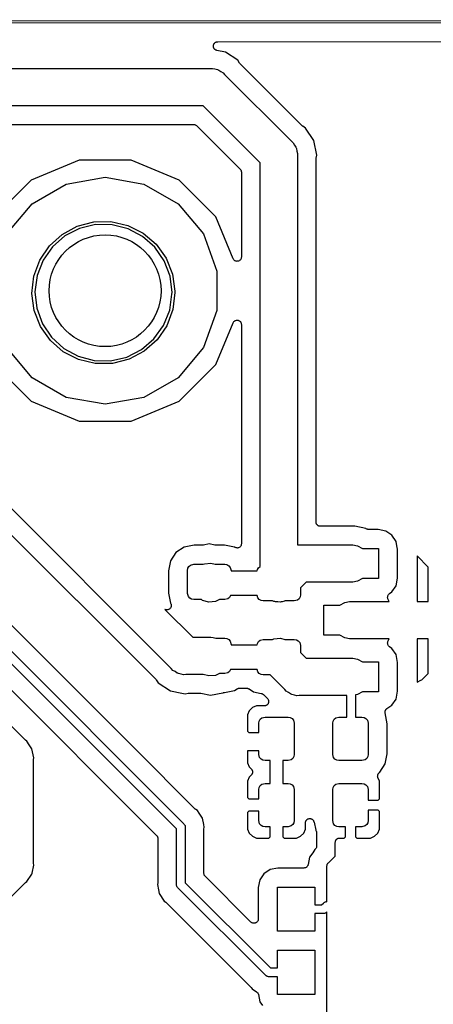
# Model space of a CAD drawing. Extents: x 81 to 161, y -172 to -32.
# Tile 14 of 20: x 105 to 121, y -72 to -32. Entities that reach past the tile are written whole.
import ezdxf

# ---------------------------------------------------------------- set-up
doc = ezdxf.new("R2010")
doc.units = 0
doc.header["$MEASUREMENT"] = 0
doc.layers.add('BLACK', color=7, linetype='CONTINUOUS')

msp = doc.modelspace()

# ---------------------------------------------------------------- linework, layer by layer
at = {"layer": 'BLACK', "linetype": 'CONTINUOUS'}
for p, q in [((82.8062, -31.954), (160.081, -31.8905)), ((160.063, -31.9905), (82.8247, -32.054)), ((112.318, -32.8912), (112.324, -32.8798)), ((112.324, -32.8798), (112.329, -32.8672)), ((112.329, -32.8672), (112.34, -32.854)), ((112.34, -32.854), (112.349, -32.8392)), ((112.349, -32.8392), (112.359, -32.8309)), ((112.359, -32.8309), (112.368, -32.8206)), ((112.368, -32.8206), (112.383, -32.812)), ((112.383, -32.812), (112.396, -32.8012)), ((112.396, -32.8012), (112.409, -32.7969)), ((112.409, -32.7969), (112.421, -32.7902)), ((112.421, -32.7902), (112.438, -32.7872)), ((112.438, -32.7872), (112.454, -32.7817)), ((112.454, -32.7817), (112.467, -32.7819)), ((112.467, -32.7819), (112.481, -32.7796)), ((112.481, -32.7796), (159.68, -32.7408)), ((112.306, -32.9508), (112.308, -32.9377)), ((112.308, -32.9679), (112.306, -32.9508)), ((112.308, -32.9244), (112.314, -32.9081)), ((112.308, -32.9377), (112.308, -32.9244)), ((112.308, -32.9851), (112.308, -32.9679)), ((112.313, -32.9977), (112.308, -32.9851)), ((112.315, -33.0109), (112.313, -32.9977)), ((112.314, -32.9081), (112.318, -32.8912)), ((112.323, -33.026), (112.315, -33.0109)), ((112.329, -33.0422), (112.323, -33.026)), ((112.338, -33.0525), (112.329, -33.0422)), ((112.344, -33.0642), (112.338, -33.0525)), ((112.357, -33.0755), (112.344, -33.0642)), ((112.368, -33.0888), (112.357, -33.0755)), ((112.38, -33.0954), (112.368, -33.0888)), ((112.39, -33.1042), (112.38, -33.0954)), ((112.406, -33.1105), (112.39, -33.1042)), ((112.421, -33.1191), (112.406, -33.1105)), ((112.434, -33.1214), (112.421, -33.1191)), ((112.447, -33.1263), (112.434, -33.1214)), ((112.79, -33.1945), (112.447, -33.1263)), ((113.286, -33.5261), (112.79, -33.1945)), ((113.36, -33.637), (113.286, -33.5261)), ((113.372, -33.6494), (113.36, -33.637)), ((113.382, -33.6635), (113.372, -33.6494)), ((115.879, -36.1607), (113.382, -33.6635)), ((101.551, -33.8575), (112.172, -33.8575)), ((112.172, -33.8575), (112.271, -33.8488)), ((112.271, -33.8488), (112.367, -33.8746)), ((112.367, -33.8746), (112.465, -33.8919)), ((112.465, -33.8919), (112.494, -33.9086)), ((112.494, -33.9086), (112.526, -33.9173)), ((112.526, -33.9173), (112.608, -33.9744)), ((112.608, -33.9744), (112.694, -34.0241)), ((112.694, -34.0241), (112.758, -34.1003)), ((112.758, -34.1003), (115.442, -36.7845)), ((111.894, -35.3575), (101.498, -35.3575)), ((114.185, -37.6487), (111.894, -35.3575)), ((102.225, -36.1075), (111.511, -36.1075)), ((111.511, -36.1075), (111.518, -36.1088)), ((111.518, -36.1088), (111.526, -36.1082)), ((111.526, -36.1082), (111.548, -36.1141)), ((111.548, -36.1141), (111.571, -36.1181)), ((111.571, -36.1181), (111.577, -36.1219)), ((111.577, -36.1219), (111.585, -36.1239)), ((111.585, -36.1239), (111.603, -36.137)), ((111.603, -36.137), (111.623, -36.1484)), ((111.623, -36.1484), (111.628, -36.1543)), ((111.628, -36.1543), (111.634, -36.1588)), ((111.634, -36.1588), (113.384, -37.9081)), ((115.893, -36.1706), (115.879, -36.1607)), ((115.906, -36.1824), (115.893, -36.1706)), ((116.016, -36.2566), (115.906, -36.1824)), ((116.348, -36.7527), (116.016, -36.2566)), ((115.442, -36.7845), (115.518, -36.8485)), ((115.518, -36.8485), (115.568, -36.9346)), ((116.464, -37.338), (116.348, -36.7527)), ((115.568, -36.9346), (115.625, -37.0161)), ((115.625, -37.0161), (115.634, -37.0485)), ((115.634, -37.0485), (115.651, -37.0775)), ((115.651, -37.0775), (115.668, -37.1755)), ((115.668, -37.1755), (115.694, -37.2716)), ((106.906, -37.549), (104.976, -38.3483)), ((108.994, -37.549), (106.906, -37.549)), ((110.924, -38.3483), (108.994, -37.549)), ((115.694, -37.2716), (115.685, -37.3707)), ((115.685, -37.3707), (115.685, -53.022)), ((116.435, -37.503), (116.438, -37.486)), ((116.435, -52.1035), (116.435, -37.503)), ((116.438, -37.4688), (116.464, -37.338)), ((116.438, -37.486), (116.438, -37.4688)), ((113.384, -37.9081), (113.388, -37.9144)), ((113.388, -37.9144), (113.394, -37.9193)), ((113.394, -37.9193), (113.405, -37.9391)), ((113.405, -37.9391), (113.419, -37.9579)), ((113.419, -37.9579), (113.421, -37.9653)), ((113.421, -37.9653), (113.424, -37.972)), ((113.424, -37.972), (113.428, -37.9945)), ((113.428, -37.9945), (113.434, -38.0166)), ((113.434, -38.0166), (113.434, -38.0242)), ((113.434, -38.0242), (113.435, -38.0318)), ((113.435, -38.0318), (113.435, -41.4423)), ((114.185, -53.892), (114.185, -37.6487)), ((104.976, -38.3483), (103.499, -39.8251)), ((106.387, -38.5052), (107.95, -38.2296)), ((107.95, -38.2296), (109.513, -38.5052)), ((112.401, -39.8251), (110.924, -38.3483)), ((105.013, -39.2986), (106.387, -38.5052)), ((109.513, -38.5052), (110.887, -39.2986)), ((103.993, -40.5143), (105.013, -39.2986)), ((110.887, -39.2986), (111.907, -40.5143)), ((107.496, -40.0251), (108.187, -40.0143)), ((108.187, -40.0143), (108.861, -40.1685)), ((113.098, -41.5092), (112.401, -39.8251)), ((106.221, -40.5301), (106.828, -40.2004)), ((106.926, -40.2913), (106.338, -40.595)), ((106.828, -40.2004), (107.496, -40.0251)), ((107.57, -40.1368), (106.926, -40.2913)), ((108.232, -40.1402), (107.57, -40.1368)), ((108.874, -40.3015), (108.232, -40.1402)), ((108.861, -40.1685), (109.478, -40.4789)), ((109.459, -40.6113), (108.874, -40.3015)), ((105.71, -40.9951), (106.221, -40.5301)), ((106.338, -40.595), (105.839, -41.0302)), ((109.953, -41.0518), (109.459, -40.6113)), ((109.478, -40.4789), (110.003, -40.9276)), ((111.907, -40.5143), (112.45, -42.0055)), ((105.324, -41.5686), (105.71, -40.9951)), ((105.839, -41.0302), (105.458, -41.5719)), ((110.328, -41.5974), (109.953, -41.0518)), ((110.003, -40.9276), (110.406, -41.4887)), ((105.087, -42.2174), (105.324, -41.5686)), ((105.458, -41.5719), (105.218, -42.1888)), ((110.562, -42.2167), (110.328, -41.5974)), ((110.406, -41.4887), (110.664, -42.1298)), ((113.113, -41.5317), (113.098, -41.5092)), ((113.126, -41.5548), (113.113, -41.5317)), ((113.129, -41.5572), (113.126, -41.5548)), ((113.131, -41.5605), (113.129, -41.5572)), ((113.152, -41.5767), (113.131, -41.5605)), ((113.173, -41.5938), (113.152, -41.5767)), ((113.176, -41.5951), (113.173, -41.5938)), ((113.179, -41.5975), (113.176, -41.5951)), ((113.205, -41.6055), (113.179, -41.5975)), ((113.23, -41.6146), (113.205, -41.6055)), ((113.322, -41.6029), (113.298, -41.6131)), ((113.348, -41.5938), (113.322, -41.6029)), ((113.35, -41.5913), (113.348, -41.5938)), ((113.354, -41.5899), (113.35, -41.5913)), ((113.374, -41.5719), (113.354, -41.5899)), ((113.394, -41.5548), (113.374, -41.5719)), ((113.396, -41.5514), (113.394, -41.5548)), ((113.399, -41.5488), (113.396, -41.5514)), ((113.411, -41.5252), (113.399, -41.5488)), ((113.424, -41.5021), (113.411, -41.5252)), ((113.425, -41.4983), (113.424, -41.5021)), ((113.427, -41.4949), (113.425, -41.4983)), ((113.43, -41.4685), (113.427, -41.4949)), ((113.435, -41.4423), (113.43, -41.4685)), ((113.233, -41.6146), (113.23, -41.6146)), ((113.237, -41.6158), (113.233, -41.6146)), ((113.264, -41.6146), (113.237, -41.6158)), ((113.29, -41.6146), (113.264, -41.6146)), ((113.294, -41.6133), (113.29, -41.6146)), ((113.298, -41.6131), (113.294, -41.6133)), ((105.011, -42.9041), (105.087, -42.2174)), ((105.218, -42.1888), (105.131, -42.8452)), ((110.642, -42.874), (110.562, -42.2167)), ((110.664, -42.1298), (110.761, -42.8138)), ((112.45, -42.0055), (112.45, -43.5925)), ((105.101, -43.5891), (105.011, -42.9041)), ((105.131, -42.8452), (105.204, -43.5032)), ((110.548, -43.5872), (110.641, -42.9317)), ((110.641, -42.9317), (110.642, -42.874)), ((110.762, -42.874), (110.679, -43.5599)), ((110.761, -42.8138), (110.762, -42.874)), ((105.352, -44.2329), (105.101, -43.5891)), ((105.204, -43.5032), (105.431, -44.125)), ((110.301, -44.2015), (110.548, -43.5872)), ((110.679, -43.5599), (110.435, -44.2062)), ((112.45, -43.5925), (111.907, -45.0837)), ((113.205, -43.9925), (113.23, -43.9834)), ((113.23, -43.9834), (113.233, -43.9834)), ((113.233, -43.9834), (113.237, -43.9822)), ((113.237, -43.9822), (113.264, -43.9834)), ((113.264, -43.9834), (113.29, -43.9834)), ((113.29, -43.9834), (113.294, -43.9847)), ((113.294, -43.9847), (113.298, -43.9849)), ((113.298, -43.9849), (113.322, -43.9951)), ((105.75, -44.7981), (105.352, -44.2329)), ((105.431, -44.125), (105.801, -44.6745)), ((109.915, -44.7392), (110.301, -44.2015)), ((110.435, -44.2062), (110.043, -44.7756)), ((112.401, -45.7729), (113.098, -44.0888)), ((113.098, -44.0888), (113.113, -44.0663)), ((113.113, -44.0663), (113.126, -44.0432)), ((113.126, -44.0432), (113.129, -44.0408)), ((113.129, -44.0408), (113.131, -44.0375)), ((113.131, -44.0375), (113.152, -44.0213)), ((113.152, -44.0213), (113.173, -44.0042)), ((113.173, -44.0042), (113.176, -44.0029)), ((113.176, -44.0029), (113.179, -44.0005)), ((113.179, -44.0005), (113.205, -43.9925)), ((113.322, -43.9951), (113.348, -44.0042)), ((113.348, -44.0042), (113.35, -44.0067)), ((113.35, -44.0067), (113.354, -44.0081)), ((113.354, -44.0081), (113.374, -44.0261)), ((113.374, -44.0261), (113.394, -44.0432)), ((113.394, -44.0432), (113.396, -44.0466)), ((113.396, -44.0466), (113.399, -44.0492)), ((113.399, -44.0492), (113.411, -44.0728)), ((113.411, -44.0728), (113.424, -44.0959)), ((113.424, -44.0959), (113.425, -44.0997)), ((113.425, -44.0997), (113.427, -44.1031)), ((113.427, -44.1031), (113.43, -44.1295)), ((113.43, -44.1295), (113.435, -44.1557)), ((113.435, -44.1557), (113.435, -52.9797)), ((105.801, -44.6745), (106.29, -45.1201)), ((109.411, -45.1692), (109.915, -44.7392)), ((110.043, -44.7756), (109.528, -45.2353)), ((105.013, -46.2994), (103.993, -45.0837)), ((106.27, -45.2523), (105.75, -44.7981)), ((106.29, -45.1201), (106.872, -45.436)), ((108.82, -45.4666), (109.411, -45.1692)), ((111.907, -45.0837), (110.887, -46.2994)), ((110.613, -58.0017), (98.1718, -45.561)), ((106.884, -45.5692), (106.27, -45.2523)), ((106.872, -45.436), (107.513, -45.604)), ((107.556, -45.7305), (106.884, -45.5692)), ((108.175, -45.6144), (108.82, -45.4666)), ((108.917, -45.5586), (108.247, -45.7269)), ((109.528, -45.2353), (108.917, -45.5586)), ((103.499, -45.7729), (104.976, -47.2497)), ((107.513, -45.604), (108.175, -45.6144)), ((108.247, -45.7269), (107.556, -45.7305)), ((110.924, -47.2497), (112.401, -45.7729)), ((110.823, -64.4615), (92.4735, -46.112)), ((92.9685, -46.112), (111.116, -64.2599)), ((109.105, -61.188), (94.1393, -46.2222)), ((97.735, -46.1848), (109.989, -58.4385)), ((106.387, -47.0928), (105.013, -46.2994)), ((110.887, -46.2994), (109.513, -47.0928)), ((107.95, -47.3684), (106.387, -47.0928)), ((109.513, -47.0928), (107.95, -47.3684)), ((104.976, -47.2497), (106.906, -48.049)), ((108.994, -48.049), (110.924, -47.2497)), ((106.906, -48.049), (108.994, -48.049)), ((93.9641, -48.6633), (110.022, -64.7209)), ((104.717, -60.8643), (95.4727, -51.6195)), ((116.438, -52.1186), (116.435, -52.1035)), ((116.438, -52.1339), (116.438, -52.1186)), ((116.443, -52.1483), (116.438, -52.1339)), ((116.446, -52.1634), (116.443, -52.1483)), ((116.453, -52.1767), (116.446, -52.1634)), ((116.458, -52.191), (116.453, -52.1767)), ((116.468, -52.2028), (116.458, -52.191)), ((116.476, -52.216), (116.468, -52.2028)), ((116.488, -52.2259), (116.476, -52.216)), ((116.498, -52.2376), (116.488, -52.2259)), ((116.511, -52.2453), (116.498, -52.2376)), ((116.522, -52.2551), (116.511, -52.2453)), ((116.537, -52.2603), (116.522, -52.2551)), ((116.55, -52.268), (116.537, -52.2603)), ((116.565, -52.2707), (116.55, -52.268)), ((116.58, -52.2759), (116.565, -52.2707)), ((116.595, -52.2759), (116.58, -52.2759)), ((116.61, -52.2785), (116.595, -52.2759)), ((117.995, -52.2785), (116.61, -52.2785)), ((118.432, -52.3656), (117.995, -52.2785)), ((118.455, -52.3809), (118.432, -52.3656)), ((118.474, -52.3894), (118.455, -52.3809)), ((118.493, -52.3999), (118.474, -52.3894)), ((118.502, -52.4015), (118.493, -52.3999)), ((118.511, -52.4054), (118.502, -52.4015)), ((118.532, -52.4068), (118.511, -52.4054)), ((118.552, -52.4104), (118.532, -52.4068)), ((118.93, -52.4104), (118.552, -52.4104)), ((119.24, -52.4721), (118.93, -52.4104)), ((119.488, -52.6378), (119.24, -52.4721)), ((119.653, -52.8859), (119.488, -52.6378)), ((111.533, -53.0389), (111.128, -53.1195)), ((111.879, -53.0389), (111.533, -53.0389)), ((111.896, -53.0359), (111.879, -53.0389)), ((111.913, -53.0355), (111.896, -53.0359)), ((112.141, -52.9901), (111.913, -53.0355)), ((112.369, -53.0355), (112.141, -52.9901)), ((112.386, -53.0359), (112.369, -53.0355)), ((112.403, -53.0389), (112.386, -53.0359)), ((112.749, -53.0389), (112.403, -53.0389)), ((113.154, -53.1195), (112.749, -53.0389)), ((113.386, -53.1007), (113.366, -53.1153)), ((113.39, -53.0959), (113.386, -53.1007)), ((113.394, -53.0922), (113.39, -53.0959)), ((113.406, -53.0707), (113.394, -53.0922)), ((113.42, -53.0502), (113.406, -53.0707)), ((113.422, -53.0446), (113.42, -53.0502)), ((113.424, -53.0396), (113.422, -53.0446)), ((113.429, -53.0152), (113.424, -53.0396)), ((113.435, -52.9911), (113.429, -53.0152)), ((113.435, -52.9797), (113.434, -52.9854)), ((113.434, -52.9854), (113.435, -52.9911)), ((115.685, -53.022), (115.76, -53.0285)), ((115.76, -53.0285), (117.913, -53.0285)), ((117.913, -53.0285), (118.107, -53.0629)), ((118.107, -53.0629), (118.308, -53.1785)), ((119.69, -53.0684), (119.653, -52.8859)), ((119.715, -53.1958), (119.69, -53.0684)), ((110.799, -53.3395), (110.579, -53.6687)), ((111.128, -53.1195), (110.799, -53.3395)), ((113.163, -53.1252), (113.154, -53.1195)), ((113.168, -53.1275), (113.163, -53.1252)), ((113.172, -53.1313), (113.168, -53.1275)), ((113.196, -53.1397), (113.172, -53.1313)), ((113.218, -53.1497), (113.196, -53.1397)), ((113.224, -53.1501), (113.218, -53.1497)), ((113.23, -53.152), (113.224, -53.1501)), ((113.254, -53.152), (113.23, -53.152)), ((113.279, -53.1537), (113.254, -53.152)), ((113.285, -53.152), (113.279, -53.1537)), ((113.29, -53.152), (113.285, -53.152)), ((113.314, -53.1436), (113.29, -53.152)), ((113.337, -53.1367), (113.314, -53.1436)), ((113.342, -53.1332), (113.337, -53.1367)), ((113.347, -53.1313), (113.342, -53.1332)), ((113.366, -53.1153), (113.347, -53.1313)), ((118.308, -53.1785), (118.947, -53.1785)), ((118.947, -53.1785), (118.947, -54.3785)), ((119.715, -54.3613), (119.715, -53.1958)), ((120.947, -53.9192), (120.497, -53.4692)), ((120.497, -53.4692), (120.497, -55.3085)), ((110.579, -53.6687), (110.498, -54.0742)), ((111.324, -53.8963), (111.391, -53.8405)), ((111.391, -53.8405), (111.516, -53.807)), ((111.516, -53.807), (111.894, -53.807)), ((111.894, -53.807), (111.944, -53.7839)), ((111.944, -53.7839), (112.207, -53.7608)), ((112.207, -53.7608), (112.38, -53.807)), ((112.38, -53.807), (112.766, -53.807)), ((112.766, -53.807), (112.852, -53.8221)), ((112.852, -53.8221), (112.927, -53.8655)), ((112.927, -53.8655), (112.983, -53.932)), ((114.118, -53.9479), (114.185, -53.892)), ((110.498, -54.0742), (110.498, -54.9648)), ((111.266, -54.057), (111.281, -53.9715)), ((111.266, -54.982), (111.266, -54.057)), ((111.281, -53.9715), (111.324, -53.8963)), ((112.983, -53.932), (113.016, -54.057)), ((113.016, -54.057), (113.016, -54.071)), ((113.016, -54.071), (114.067, -54.071)), ((114.067, -54.071), (114.075, -54.023)), ((114.075, -54.023), (114.118, -53.9479)), ((120.947, -55.3085), (120.947, -53.9192)), ((116.038, -54.5285), (115.81, -54.7567)), ((117.913, -54.5285), (116.038, -54.5285)), ((118.107, -54.4942), (117.913, -54.5285)), ((118.308, -54.3785), (118.107, -54.4942)), ((118.947, -54.3785), (118.308, -54.3785)), ((119.488, -54.9193), (119.653, -54.6712)), ((119.653, -54.6712), (119.715, -54.3613)), ((110.498, -54.9648), (110.579, -55.3703)), ((111.299, -55.107), (111.266, -54.982)), ((112.999, -55.071), (112.958, -55.1427)), ((114.07, -55.071), (112.999, -55.071)), ((114.093, -55.1585), (114.07, -55.071)), ((115.81, -55.0335), (115.795, -55.1191)), ((115.81, -54.7567), (115.81, -55.0335)), ((119.316, -55.1093), (119.319, -55.081)), ((119.319, -55.081), (119.32, -55.0793)), ((119.32, -55.0773), (119.334, -55.052)), ((119.32, -55.0793), (119.32, -55.0773)), ((119.334, -55.052), (119.346, -55.0265)), ((119.346, -55.0265), (119.348, -55.0251)), ((119.348, -55.0251), (119.349, -55.0234)), ((119.349, -55.0234), (119.37, -55.0042)), ((119.37, -55.0042), (119.39, -54.9845)), ((119.39, -54.9845), (119.488, -54.9193)), ((110.579, -55.3703), (110.58, -55.373)), ((110.58, -55.373), (110.591, -55.3969)), ((110.591, -55.3969), (110.603, -55.4203)), ((110.603, -55.4203), (110.603, -55.4247)), ((110.603, -55.4247), (110.605, -55.4287)), ((110.605, -55.4287), (110.607, -55.4547)), ((110.607, -55.4547), (110.61, -55.4807)), ((111.355, -55.1735), (111.299, -55.107)), ((111.43, -55.2169), (111.355, -55.1735)), ((111.516, -55.232), (111.43, -55.2169)), ((111.829, -55.232), (111.516, -55.232)), ((111.871, -55.2613), (111.829, -55.232)), ((112.126, -55.3297), (111.871, -55.2613)), ((112.39, -55.3067), (112.126, -55.3297)), ((112.55, -55.232), (112.39, -55.3067)), ((112.766, -55.232), (112.55, -55.232)), ((112.891, -55.1985), (112.766, -55.232)), ((112.958, -55.1427), (112.891, -55.1985)), ((114.149, -55.2251), (114.093, -55.1585)), ((114.224, -55.2685), (114.149, -55.2251)), ((114.31, -55.2835), (114.224, -55.2685)), ((114.688, -55.2835), (114.31, -55.2835)), ((114.738, -55.3067), (114.688, -55.2835)), ((114.771, -55.3096), (114.738, -55.3067)), ((114.803, -55.321), (114.771, -55.3096)), ((114.902, -55.321), (114.803, -55.321)), ((115.001, -55.3297), (114.902, -55.321)), ((115.034, -55.321), (115.001, -55.3297)), ((115.067, -55.321), (115.034, -55.321)), ((115.161, -55.287), (115.067, -55.321)), ((115.174, -55.2835), (115.161, -55.287)), ((115.56, -55.2835), (115.174, -55.2835)), ((115.685, -55.2501), (115.56, -55.2835)), ((115.752, -55.1942), (115.685, -55.2501)), ((115.795, -55.1191), (115.752, -55.1942)), ((116.747, -56.6585), (116.747, -55.4585)), ((116.747, -55.4585), (117.386, -55.4585)), ((117.386, -55.4585), (117.587, -55.3429)), ((117.587, -55.3429), (117.781, -55.3085)), ((117.781, -55.3085), (119.372, -55.3085)), ((119.313, -55.1376), (119.316, -55.1093)), ((119.313, -55.1395), (119.313, -55.1376)), ((119.313, -55.1414), (119.313, -55.1395)), ((119.32, -55.1691), (119.313, -55.1414)), ((119.326, -55.1969), (119.32, -55.1691)), ((119.372, -55.3085), (119.326, -55.1969)), ((120.497, -55.3085), (120.947, -55.3085)), ((110.362, -55.6267), (110.356, -55.624)), ((110.356, -55.624), (111.477, -56.7445)), ((110.386, -55.6383), (110.362, -55.6267)), ((110.39, -55.6388), (110.386, -55.6383)), ((110.394, -55.6405), (110.39, -55.6388)), ((110.42, -55.6421), (110.394, -55.6405)), ((110.446, -55.6449), (110.42, -55.6421)), ((110.451, -55.6439), (110.446, -55.6449)), ((110.455, -55.6441), (110.451, -55.6439)), ((110.48, -55.6367), (110.455, -55.6441)), ((110.505, -55.6305), (110.48, -55.6367)), ((110.509, -55.628), (110.505, -55.6305)), ((110.513, -55.6268), (110.509, -55.628)), ((110.534, -55.6112), (110.513, -55.6268)), ((110.556, -55.5967), (110.534, -55.6112)), ((110.558, -55.5931), (110.556, -55.5967)), ((110.562, -55.5905), (110.558, -55.5931)), ((110.576, -55.5687), (110.562, -55.5905)), ((110.592, -55.5477), (110.576, -55.5687)), ((110.593, -55.5434), (110.592, -55.5477)), ((110.595, -55.5398), (110.593, -55.5434)), ((110.602, -55.5144), (110.595, -55.5398)), ((110.609, -55.4893), (110.602, -55.5144)), ((110.61, -55.4807), (110.609, -55.4849)), ((110.609, -55.4849), (110.609, -55.4893)), ((117.386, -56.6585), (116.747, -56.6585)), ((117.587, -56.7742), (117.386, -56.6585)), ((111.477, -56.7445), (112.108, -56.7445)), ((112.108, -56.7445), (112.207, -56.7358)), ((112.207, -56.7358), (112.303, -56.7616)), ((112.303, -56.7616), (112.401, -56.7789)), ((112.401, -56.7789), (112.407, -56.782)), ((112.407, -56.782), (112.766, -56.782)), ((112.766, -56.782), (112.852, -56.7971)), ((112.852, -56.7971), (112.927, -56.8405)), ((112.927, -56.8405), (112.983, -56.907)), ((112.983, -56.907), (113.016, -57.032)), ((113.016, -57.032), (113.016, -57.046)), ((113.016, -57.046), (114.067, -57.046)), ((114.067, -57.046), (114.075, -56.998)), ((114.075, -56.998), (114.118, -56.9229)), ((114.118, -56.9229), (114.185, -56.867)), ((114.185, -56.867), (114.31, -56.8335)), ((114.31, -56.8335), (114.688, -56.8335)), ((114.688, -56.8335), (114.738, -56.8104)), ((114.738, -56.8104), (115.001, -56.7874)), ((115.001, -56.7874), (115.174, -56.8335)), ((115.174, -56.8335), (115.56, -56.8335)), ((115.56, -56.8335), (115.646, -56.8486)), ((115.646, -56.8486), (115.721, -56.892)), ((115.721, -56.892), (115.777, -56.9585)), ((115.777, -56.9585), (115.81, -57.0835)), ((117.781, -56.8085), (117.587, -56.7742)), ((119.372, -56.8085), (117.781, -56.8085)), ((119.313, -56.9757), (119.32, -56.948)), ((119.313, -56.9776), (119.313, -56.9757)), ((119.313, -56.9795), (119.313, -56.9776)), ((119.316, -57.0078), (119.313, -56.9795)), ((119.319, -57.0361), (119.316, -57.0078)), ((119.32, -57.0378), (119.319, -57.0361)), ((119.32, -56.948), (119.326, -56.9202)), ((119.32, -57.0398), (119.32, -57.0378)), ((119.334, -57.0651), (119.32, -57.0398)), ((119.326, -56.9202), (119.372, -56.8085)), ((120.497, -56.8085), (120.497, -58.551)), ((120.947, -56.8085), (120.497, -56.8085)), ((120.947, -58.1979), (120.947, -56.8085)), ((115.81, -57.0835), (115.81, -57.3604)), ((115.81, -57.3604), (116.038, -57.5885)), ((119.346, -57.0906), (119.334, -57.0651)), ((119.348, -57.092), (119.346, -57.0906)), ((119.349, -57.0937), (119.348, -57.092)), ((119.37, -57.1129), (119.349, -57.0937)), ((119.39, -57.1326), (119.37, -57.1129)), ((119.488, -57.1978), (119.39, -57.1326)), ((119.653, -57.4459), (119.488, -57.1978)), ((119.715, -57.7558), (119.653, -57.4459)), ((116.038, -57.5885), (117.913, -57.5885)), ((117.913, -57.5885), (118.107, -57.6229)), ((118.107, -57.6229), (118.308, -57.7385)), ((118.308, -57.7385), (118.947, -57.7385)), ((118.947, -57.7385), (118.947, -58.9385)), ((119.715, -58.9213), (119.715, -57.7558)), ((110.676, -58.0779), (110.613, -58.0017)), ((110.763, -58.1276), (110.676, -58.0779)), ((110.844, -58.1847), (110.763, -58.1276)), ((110.877, -58.1934), (110.844, -58.1847)), ((110.906, -58.2101), (110.877, -58.1934)), ((111.004, -58.2274), (110.906, -58.2101)), ((111.1, -58.2532), (111.004, -58.2274)), ((111.199, -58.2445), (111.1, -58.2532)), ((111.901, -58.2445), (111.199, -58.2445)), ((112.126, -58.3047), (111.901, -58.2445)), ((112.55, -58.207), (112.39, -58.2817)), ((112.766, -58.207), (112.55, -58.207)), ((112.891, -58.1735), (112.766, -58.207)), ((112.958, -58.1177), (112.891, -58.1735)), ((112.999, -58.046), (112.958, -58.1177)), ((114.07, -58.046), (112.999, -58.046)), ((114.093, -58.1335), (114.07, -58.046)), ((114.149, -58.2001), (114.093, -58.1335)), ((114.224, -58.2435), (114.149, -58.2001)), ((114.31, -58.2585), (114.224, -58.2435)), ((120.686, -58.4589), (120.947, -58.1979)), ((109.989, -58.4385), (109.999, -58.4526)), ((109.999, -58.4526), (110.01, -58.465)), ((110.01, -58.465), (110.085, -58.5759)), ((110.085, -58.5759), (110.581, -58.9075)), ((112.39, -58.2817), (112.126, -58.3047)), ((114.587, -58.2585), (114.31, -58.2585)), ((115.174, -58.8457), (114.587, -58.2585)), ((120.497, -58.551), (120.644, -58.4664)), ((120.644, -58.4664), (120.686, -58.4589)), ((110.581, -58.9075), (111.035, -58.9979)), ((111.035, -58.9979), (111.166, -59.0239)), ((111.166, -59.0239), (111.297, -58.9979)), ((111.297, -58.9979), (111.314, -58.9975)), ((111.314, -58.9975), (111.331, -58.9945)), ((111.331, -58.9945), (111.768, -58.9945)), ((111.768, -58.9945), (111.785, -58.9975)), ((111.785, -58.9975), (111.803, -58.9979)), ((111.803, -58.9979), (112.193, -59.0754)), ((112.193, -59.0754), (112.68, -58.9785)), ((112.68, -58.9785), (112.697, -58.9781)), ((112.697, -58.9781), (112.714, -58.9751)), ((112.714, -58.9751), (112.749, -58.9751)), ((112.749, -58.9751), (113.154, -58.8945)), ((113.154, -58.8945), (113.257, -58.8255)), ((113.257, -58.8255), (113.277, -58.8171)), ((113.277, -58.8171), (113.295, -58.8066)), ((113.295, -58.8066), (113.304, -58.8049)), ((113.304, -58.8049), (113.313, -58.8011)), ((113.313, -58.8011), (113.334, -58.7997)), ((113.334, -58.7997), (113.355, -58.796)), ((113.355, -58.796), (113.644, -58.796)), ((113.644, -58.796), (113.665, -58.7997)), ((113.665, -58.7997), (113.686, -58.8011)), ((113.686, -58.8011), (113.695, -58.8049)), ((113.695, -58.8049), (113.704, -58.8066)), ((113.704, -58.8066), (113.722, -58.8171)), ((113.722, -58.8171), (113.741, -58.8255)), ((113.741, -58.8255), (113.922, -58.946)), ((113.922, -58.946), (114.234, -59.0081)), ((114.234, -59.0081), (114.254, -59.0157)), ((114.254, -59.0157), (114.274, -59.0212)), ((114.274, -59.0212), (114.282, -59.0267)), ((114.282, -59.0267), (114.291, -59.0302)), ((114.291, -59.0302), (114.306, -59.044)), ((114.306, -59.044), (114.324, -59.056)), ((115.238, -58.9219), (115.174, -58.8457)), ((115.324, -58.9717), (115.238, -58.9219)), ((115.406, -59.0288), (115.324, -58.9717)), ((115.438, -59.0374), (115.406, -59.0288)), ((115.467, -59.0542), (115.438, -59.0374)), ((118.308, -58.9385), (118.107, -59.0542)), ((118.947, -58.9385), (118.308, -58.9385)), ((119.653, -59.2312), (119.715, -58.9213)), ((114.324, -59.056), (114.477, -59.2093)), ((114.477, -59.2093), (114.49, -59.228)), ((114.496, -59.4334), (114.48, -59.4495)), ((114.49, -59.228), (114.505, -59.2455)), ((114.5, -59.4264), (114.496, -59.4334)), ((114.505, -59.4205), (114.5, -59.4264)), ((114.505, -59.2455), (114.507, -59.2527)), ((114.513, -59.399), (114.505, -59.4205)), ((114.507, -59.2527), (114.512, -59.259)), ((114.512, -59.259), (114.518, -59.2811)), ((114.522, -59.3783), (114.513, -59.399)), ((114.518, -59.2811), (114.525, -59.3026)), ((114.523, -59.3706), (114.522, -59.3783)), ((114.525, -59.3634), (114.523, -59.3706)), ((114.525, -59.3026), (114.525, -59.3103)), ((114.525, -59.3103), (114.527, -59.3177)), ((114.527, -59.3177), (114.525, -59.3405)), ((114.525, -59.3405), (114.525, -59.3634)), ((115.565, -59.0715), (115.467, -59.0542)), ((115.661, -59.0972), (115.565, -59.0715)), ((115.76, -59.0885), (115.661, -59.0972)), ((117.672, -59.0885), (115.76, -59.0885)), ((117.672, -59.958), (117.672, -59.0885)), ((118.107, -59.0542), (118.022, -59.0693)), ((118.022, -59.0693), (118.022, -59.958)), ((119.488, -59.4793), (119.653, -59.2312)), ((113.751, -59.7031), (113.682, -59.8685)), ((113.877, -59.5765), (113.751, -59.7031)), ((114.042, -59.508), (113.877, -59.5765)), ((114.353, -59.508), (114.042, -59.508)), ((114.376, -59.504), (114.353, -59.508)), ((114.398, -59.502), (114.376, -59.504)), ((114.405, -59.4988), (114.398, -59.502)), ((114.413, -59.4974), (114.405, -59.4988)), ((114.433, -59.486), (114.413, -59.4974)), ((114.454, -59.4764), (114.433, -59.486)), ((114.459, -59.4709), (114.454, -59.4764)), ((114.466, -59.4671), (114.459, -59.4709)), ((114.48, -59.4495), (114.466, -59.4671)), ((119.211, -59.7694), (119.213, -59.7504)), ((119.214, -59.7806), (119.211, -59.7694)), ((119.213, -59.7313), (119.216, -59.7204)), ((119.213, -59.7504), (119.213, -59.7313)), ((119.214, -59.7921), (119.214, -59.7806)), ((119.3, -60.2252), (119.214, -59.7921)), ((119.216, -59.7204), (119.218, -59.709)), ((119.218, -59.709), (119.226, -59.6919)), ((119.226, -59.6919), (119.232, -59.6738)), ((119.232, -59.6738), (119.239, -59.6648)), ((119.239, -59.6648), (119.244, -59.6545)), ((119.244, -59.6545), (119.258, -59.6413)), ((119.258, -59.6413), (119.27, -59.6264)), ((119.27, -59.6264), (119.28, -59.6204)), ((119.28, -59.6204), (119.288, -59.6125)), ((119.288, -59.6125), (119.488, -59.4793)), ((113.682, -59.8685), (113.682, -60.5293)), ((114.132, -60.208), (114.147, -60.1225)), ((114.132, -60.583), (114.132, -60.208)), ((114.147, -60.1225), (114.19, -60.0473)), ((114.19, -60.0473), (114.257, -59.9915)), ((114.257, -59.9915), (114.382, -59.958)), ((114.382, -59.958), (115.307, -59.958)), ((115.307, -59.958), (115.393, -59.9731)), ((115.393, -59.9731), (115.468, -60.0165)), ((115.468, -60.0165), (115.524, -60.083)), ((115.524, -60.083), (115.557, -60.208)), ((115.557, -60.208), (115.557, -61.458)), ((117.107, -60.208), (117.122, -60.1225)), ((117.107, -61.458), (117.107, -60.208)), ((117.122, -60.1225), (117.165, -60.0473)), ((117.165, -60.0473), (117.232, -59.9915)), ((117.232, -59.9915), (117.357, -59.958)), ((117.357, -59.958), (117.672, -59.958)), ((118.022, -59.958), (118.282, -59.958)), ((118.282, -59.958), (118.368, -59.9731)), ((118.368, -59.9731), (118.443, -60.0165)), ((118.443, -60.0165), (118.499, -60.083)), ((118.499, -60.083), (118.532, -60.208)), ((118.532, -60.208), (118.532, -61.458)), ((119.3, -61.4408), (119.3, -60.2252)), ((113.682, -60.5293), (113.736, -60.583)), ((113.736, -60.583), (114.132, -60.583)), ((104.732, -60.8742), (104.717, -60.8643)), ((104.744, -60.8861), (104.732, -60.8742)), ((104.807, -60.9281), (104.744, -60.8861)), ((104.903, -61.0718), (104.807, -60.9281)), ((105.011, -61.2341), (104.903, -61.0718)), ((104.903, -61.0718), (104.903, -61.0718)), ((105.083, -61.595), (105.011, -61.2341)), ((111.575, -63.6583), (109.105, -61.188)), ((113.682, -61.3135), (113.682, -61.7975)), ((114.132, -61.3135), (113.682, -61.3135)), ((114.132, -61.458), (114.132, -61.3135)), ((105.065, -61.7033), (105.068, -61.6864)), ((105.065, -65.8047), (105.065, -61.7033)), ((105.068, -61.6692), (105.083, -61.595)), ((105.068, -61.6864), (105.068, -61.6692)), ((113.682, -61.7975), (113.751, -61.9629)), ((114.165, -61.583), (114.132, -61.458)), ((114.221, -61.6495), (114.165, -61.583)), ((114.296, -61.6929), (114.221, -61.6495)), ((114.382, -61.708), (114.296, -61.6929)), ((114.594, -61.708), (114.382, -61.708)), ((114.594, -62.625), (114.594, -61.708)), ((115.307, -61.708), (115.094, -61.708)), ((115.094, -61.708), (115.094, -62.625)), ((115.432, -61.6745), (115.307, -61.708)), ((115.499, -61.6187), (115.432, -61.6745)), ((115.542, -61.5435), (115.499, -61.6187)), ((115.557, -61.458), (115.542, -61.5435)), ((117.14, -61.583), (117.107, -61.458)), ((117.196, -61.6495), (117.14, -61.583)), ((117.271, -61.6929), (117.196, -61.6495)), ((117.357, -61.708), (117.271, -61.6929)), ((118.282, -61.708), (117.357, -61.708)), ((118.407, -61.6745), (118.282, -61.708)), ((118.474, -61.6187), (118.407, -61.6745)), ((118.517, -61.5435), (118.474, -61.6187)), ((118.532, -61.458), (118.517, -61.5435)), ((119.219, -61.8463), (119.3, -61.4408)), ((113.751, -61.9629), (113.83, -62.0428)), ((113.83, -62.0428), (113.839, -62.0553)), ((113.839, -62.0553), (113.85, -62.0661)), ((113.85, -62.0661), (113.856, -62.08)), ((113.856, -62.08), (113.865, -62.0925)), ((113.865, -62.0925), (113.869, -62.1073)), ((113.869, -62.1073), (113.876, -62.1212)), ((113.876, -62.2118), (113.869, -62.2257)), ((113.876, -62.1212), (113.877, -62.1365)), ((113.877, -62.1965), (113.876, -62.2118)), ((113.877, -62.1365), (113.881, -62.1512)), ((113.881, -62.1818), (113.877, -62.1965)), ((113.881, -62.1512), (113.88, -62.1665)), ((113.88, -62.1665), (113.881, -62.1818)), ((118.947, -62.2219), (118.968, -62.2026)), ((118.968, -62.2026), (118.988, -62.1829)), ((118.988, -62.1829), (118.999, -62.1755)), ((118.999, -62.1755), (119.219, -61.8463)), ((113.751, -62.3701), (113.682, -62.5355)), ((113.682, -62.5355), (113.682, -63.1963)), ((113.83, -62.2902), (113.751, -62.3701)), ((113.839, -62.2777), (113.83, -62.2902)), ((113.85, -62.2669), (113.839, -62.2777)), ((113.856, -62.253), (113.85, -62.2669)), ((113.865, -62.2405), (113.856, -62.253)), ((113.869, -62.2257), (113.865, -62.2405)), ((118.911, -62.336), (118.915, -62.3078)), ((118.911, -62.3379), (118.911, -62.336)), ((118.911, -62.3399), (118.911, -62.3379)), ((118.918, -62.3675), (118.911, -62.3399)), ((118.915, -62.3078), (118.918, -62.2794)), ((118.918, -62.2777), (118.919, -62.2758)), ((118.918, -62.2794), (118.918, -62.2777)), ((118.924, -62.3954), (118.918, -62.3675)), ((118.919, -62.2758), (118.932, -62.2505)), ((118.982, -62.5355), (118.924, -62.3954)), ((118.932, -62.2505), (118.945, -62.2249)), ((118.945, -62.2249), (118.946, -62.2236)), ((118.946, -62.2236), (118.947, -62.2219)), ((118.982, -63.2463), (118.982, -62.5355)), ((114.132, -62.875), (114.147, -62.7895)), ((114.132, -63.25), (114.132, -62.875)), ((114.147, -62.7895), (114.19, -62.7143)), ((114.19, -62.7143), (114.257, -62.6585)), ((114.257, -62.6585), (114.382, -62.625)), ((114.382, -62.625), (114.594, -62.625)), ((115.094, -62.625), (115.307, -62.625)), ((115.307, -62.625), (115.393, -62.6401)), ((115.393, -62.6401), (115.468, -62.6835)), ((115.468, -62.6835), (115.524, -62.75)), ((115.524, -62.75), (115.557, -62.875)), ((115.557, -62.875), (115.557, -64.125)), ((117.107, -62.875), (117.122, -62.7895)), ((117.107, -64.125), (117.107, -62.875)), ((117.122, -62.7895), (117.165, -62.7143)), ((117.165, -62.7143), (117.232, -62.6585)), ((117.232, -62.6585), (117.357, -62.625)), ((117.357, -62.625), (118.282, -62.625)), ((118.282, -62.625), (118.368, -62.6401)), ((118.368, -62.6401), (118.443, -62.6835)), ((118.443, -62.6835), (118.499, -62.75)), ((118.499, -62.75), (118.532, -62.875)), ((118.532, -62.875), (118.532, -63.3)), ((113.682, -63.1963), (113.736, -63.25)), ((113.736, -63.25), (114.132, -63.25)), ((118.532, -63.3), (118.928, -63.3)), ((118.928, -63.3), (118.982, -63.2463)), ((111.59, -63.6682), (111.575, -63.6583)), ((111.602, -63.6801), (111.59, -63.6682)), ((111.665, -63.7221), (111.602, -63.6801)), ((111.736, -63.8285), (111.665, -63.7221)), ((113.736, -63.75), (113.682, -63.8037)), ((114.132, -63.75), (113.736, -63.75)), ((114.132, -64.125), (114.132, -63.75)), ((118.532, -63.7), (118.532, -64.125)), ((118.928, -63.7), (118.532, -63.7)), ((118.982, -63.7537), (118.928, -63.7)), ((118.982, -64.4645), (118.982, -63.7537)), ((111.869, -64.0281), (111.736, -63.8285)), ((111.736, -63.8285), (111.736, -63.8285)), ((111.919, -64.2761), (111.869, -64.0281)), ((113.682, -63.8037), (113.682, -64.4645)), ((114.165, -64.25), (114.132, -64.125)), ((115.557, -64.125), (115.542, -64.2105)), ((116.009, -64.1895), (116.015, -64.1732)), ((116.009, -64.2029), (116.009, -64.1895)), ((116.015, -64.1732), (116.018, -64.1562)), ((116.018, -64.1562), (116.024, -64.1446)), ((116.024, -64.1446), (116.029, -64.1319)), ((116.029, -64.1319), (116.039, -64.1185)), ((116.039, -64.1185), (116.048, -64.1036)), ((116.048, -64.1036), (116.058, -64.095)), ((116.058, -64.095), (116.067, -64.0845)), ((116.067, -64.0845), (116.081, -64.0756)), ((116.081, -64.0756), (116.094, -64.0645)), ((116.094, -64.0645), (116.107, -64.06)), ((116.107, -64.06), (116.119, -64.053)), ((116.119, -64.053), (116.135, -64.0496)), ((116.135, -64.0496), (116.152, -64.0438)), ((116.152, -64.0438), (116.165, -64.0438)), ((116.165, -64.0438), (116.178, -64.0411)), ((116.178, -64.0411), (116.195, -64.0438)), ((116.195, -64.0438), (116.212, -64.0438)), ((116.212, -64.0438), (116.225, -64.0483)), ((116.225, -64.0483), (116.238, -64.0504)), ((116.238, -64.0504), (116.253, -64.0587)), ((116.253, -64.0587), (116.269, -64.0645)), ((116.269, -64.0645), (116.28, -64.0732)), ((116.28, -64.0732), (116.292, -64.0796)), ((116.292, -64.0796), (116.303, -64.0926)), ((116.303, -64.0926), (116.316, -64.1036)), ((116.316, -64.1036), (116.323, -64.1152)), ((116.323, -64.1152), (116.332, -64.1253)), ((116.332, -64.1253), (116.338, -64.1413)), ((116.338, -64.1413), (116.346, -64.1562)), ((116.346, -64.1562), (116.349, -64.1695)), ((116.349, -64.1695), (116.354, -64.182)), ((116.354, -64.182), (116.42, -64.5133)), ((117.14, -64.25), (117.107, -64.125)), ((118.532, -64.125), (118.517, -64.2105)), ((110.823, -66.6904), (110.823, -64.4615)), ((111.116, -64.2599), (111.134, -64.2748)), ((111.134, -64.2748), (111.146, -64.2949)), ((111.146, -64.2949), (111.159, -64.3139)), ((111.159, -64.3139), (111.161, -64.3215)), ((111.161, -64.3215), (111.165, -64.3282)), ((111.165, -64.3282), (111.169, -64.3511)), ((111.169, -64.3511), (111.175, -64.3735)), ((111.175, -64.3735), (111.173, -64.3966)), ((111.173, -64.3966), (111.173, -66.6255)), ((111.941, -64.389), (111.919, -64.2761)), ((111.923, -64.4973), (111.926, -64.4804)), ((111.923, -66.2424), (111.923, -64.4973)), ((111.926, -64.4632), (111.941, -64.389)), ((111.926, -64.4804), (111.926, -64.4632)), ((113.682, -64.4645), (113.751, -64.6299)), ((114.221, -64.3165), (114.165, -64.25)), ((114.296, -64.3599), (114.221, -64.3165)), ((114.382, -64.375), (114.296, -64.3599)), ((114.594, -64.375), (114.382, -64.375)), ((114.594, -64.7713), (114.594, -64.375)), ((115.307, -64.375), (115.094, -64.375)), ((115.094, -64.375), (115.094, -64.7713)), ((115.432, -64.3415), (115.307, -64.375)), ((115.499, -64.2857), (115.432, -64.3415)), ((115.542, -64.2105), (115.499, -64.2857)), ((115.938, -64.6299), (116.007, -64.4645)), ((116.007, -64.2161), (116.009, -64.2029)), ((116.007, -64.4645), (116.007, -64.2161)), ((116.42, -64.5133), (116.43, -64.5282)), ((116.43, -64.5282), (116.438, -64.5474)), ((116.438, -64.5474), (116.448, -64.5656)), ((116.448, -64.5656), (116.45, -64.575)), ((116.45, -64.575), (116.454, -64.5838)), ((116.454, -64.5838), (116.455, -64.6048)), ((117.196, -64.3165), (117.14, -64.25)), ((117.271, -64.3599), (117.196, -64.3165)), ((117.357, -64.375), (117.271, -64.3599)), ((117.619, -64.375), (117.357, -64.375)), ((117.619, -64.7713), (117.619, -64.375)), ((118.282, -64.375), (118.019, -64.375)), ((118.019, -64.375), (118.019, -64.7713)), ((118.407, -64.3415), (118.282, -64.375)), ((118.474, -64.2857), (118.407, -64.3415)), ((118.517, -64.2105), (118.474, -64.2857)), ((118.913, -64.6299), (118.982, -64.4645)), ((110.022, -64.7209), (110.026, -64.7272)), ((110.026, -64.7272), (110.032, -64.7321)), ((110.032, -64.7321), (110.043, -64.7519)), ((110.043, -64.7519), (110.057, -64.7707)), ((110.057, -64.7707), (110.059, -64.7781)), ((110.059, -64.7781), (110.062, -64.7848)), ((110.062, -64.7848), (110.066, -64.8073)), ((110.066, -64.8073), (110.072, -64.8294)), ((110.072, -64.8294), (110.072, -64.8371)), ((110.072, -64.8371), (110.073, -64.8446)), ((110.073, -64.8446), (110.073, -66.5897)), ((113.751, -64.6299), (113.877, -64.7565)), ((113.877, -64.7565), (114.042, -64.825)), ((114.042, -64.825), (114.541, -64.825)), ((114.541, -64.825), (114.594, -64.7713)), ((115.094, -64.7713), (115.148, -64.825)), ((115.148, -64.825), (115.647, -64.825)), ((115.647, -64.825), (115.812, -64.7565)), ((115.812, -64.7565), (115.938, -64.6299)), ((116.455, -64.6048), (116.459, -64.6254)), ((116.459, -64.6254), (116.459, -65.1461)), ((117.209, -65), (117.212, -64.9849)), ((117.212, -64.9696), (117.217, -64.9552)), ((117.212, -64.9849), (117.212, -64.9696)), ((117.217, -64.9552), (117.22, -64.9401)), ((117.22, -64.9401), (117.227, -64.9269)), ((117.227, -64.9269), (117.232, -64.9125)), ((117.232, -64.9125), (117.242, -64.9008)), ((117.242, -64.9008), (117.25, -64.8875)), ((117.25, -64.8875), (117.262, -64.8777)), ((117.262, -64.8777), (117.272, -64.8659)), ((117.272, -64.8659), (117.285, -64.8583)), ((117.285, -64.8583), (117.296, -64.8484)), ((117.296, -64.8484), (117.311, -64.8432)), ((117.311, -64.8432), (117.324, -64.8356)), ((117.324, -64.8356), (117.339, -64.8329)), ((117.339, -64.8329), (117.354, -64.8277)), ((117.354, -64.8277), (117.369, -64.8277)), ((117.369, -64.8277), (117.384, -64.825)), ((117.384, -64.825), (117.566, -64.825)), ((117.566, -64.825), (117.619, -64.7713)), ((118.019, -64.7713), (118.073, -64.825)), ((118.073, -64.825), (118.622, -64.825)), ((118.622, -64.825), (118.787, -64.7565)), ((118.787, -64.7565), (118.913, -64.6299)), ((116.383, -65.29), (116.299, -65.4153)), ((116.399, -65.2745), (116.383, -65.29)), ((116.418, -65.2586), (116.399, -65.2745)), ((116.421, -65.2536), (116.418, -65.2586)), ((116.425, -65.2496), (116.421, -65.2536)), ((116.436, -65.2274), (116.425, -65.2496)), ((116.448, -65.206), (116.436, -65.2274)), ((116.449, -65.2003), (116.448, -65.206)), ((116.452, -65.1951), (116.449, -65.2003)), ((116.455, -65.1705), (116.452, -65.1951)), ((116.459, -65.1461), (116.455, -65.1705)), ((117.209, -65.5505), (117.209, -65)), ((116.178, -65.5969), (116.119, -65.892)), ((116.299, -65.4153), (116.178, -65.5969)), ((116.299, -65.4153), (116.299, -65.4153)), ((116.931, -65.8286), (117.209, -65.5505)), ((105.019, -66.2347), (105.083, -65.913)), ((105.068, -65.8216), (105.065, -65.8047)), ((105.068, -65.8388), (105.068, -65.8216)), ((105.083, -65.913), (105.068, -65.8388)), ((114.588, -66.0945), (114.34, -66.2603)), ((114.898, -66.0329), (114.588, -66.0945)), ((115.948, -66.0329), (114.898, -66.0329)), ((115.976, -66.0279), (115.948, -66.0329)), ((116.004, -66.0236), (115.976, -66.0279)), ((116.005, -66.0227), (116.004, -66.0236)), ((116.007, -66.0223), (116.005, -66.0227)), ((116.032, -66.0081), (116.007, -66.0223)), ((116.057, -65.9944), (116.032, -66.0081)), ((116.058, -65.9929), (116.057, -65.9944)), ((116.06, -65.9919), (116.058, -65.9929)), ((116.078, -65.9701), (116.06, -65.9919)), ((116.097, -65.9487), (116.078, -65.9701)), ((116.098, -65.9469), (116.097, -65.9487)), ((116.099, -65.9454), (116.098, -65.9469)), ((116.109, -65.9186), (116.099, -65.9454)), ((116.119, -65.892), (116.109, -65.9186)), ((116.872, -65.9423), (116.878, -65.9199)), ((116.874, -65.9654), (116.872, -65.9423)), ((116.874, -67.389), (116.874, -65.9654)), ((116.878, -65.9199), (116.882, -65.897)), ((116.882, -65.897), (116.886, -65.8902)), ((116.886, -65.8902), (116.888, -65.8827)), ((116.888, -65.8827), (116.901, -65.8637)), ((116.901, -65.8637), (116.913, -65.8435)), ((116.913, -65.8435), (116.931, -65.8286)), ((104.807, -66.5799), (105.011, -66.2739)), ((105.011, -66.2739), (105.019, -66.2347)), ((105.019, -66.2347), (105.019, -66.2347)), ((111.924, -66.2499), (111.923, -66.2424)), ((111.924, -66.2576), (111.924, -66.2499)), ((111.93, -66.2797), (111.924, -66.2576)), ((111.934, -66.3022), (111.93, -66.2797)), ((111.937, -66.3089), (111.934, -66.3022)), ((111.939, -66.3163), (111.937, -66.3089)), ((111.953, -66.3351), (111.939, -66.3163)), ((111.964, -66.3549), (111.953, -66.3351)), ((111.97, -66.3598), (111.964, -66.3549)), ((111.974, -66.3661), (111.97, -66.3598)), ((113.814, -68.206), (111.974, -66.3661)), ((114.175, -66.5084), (114.113, -66.8182)), ((114.34, -66.2603), (114.175, -66.5084)), ((94.7496, -76.6115), (104.717, -66.6437)), ((104.717, -66.6437), (104.732, -66.6338)), ((104.732, -66.6338), (104.744, -66.6219)), ((104.744, -66.6219), (104.807, -66.5799)), ((110.07, -66.6238), (110.055, -66.698)), ((110.055, -66.698), (110.098, -66.915)), ((110.073, -66.5897), (110.07, -66.6066)), ((110.07, -66.6066), (110.07, -66.6238)), ((110.098, -66.915), (110.098, -66.915)), ((110.098, -66.915), (110.127, -67.0589)), ((110.821, -66.7135), (110.823, -66.6904)), ((110.827, -66.7359), (110.821, -66.7135)), ((110.831, -66.7588), (110.827, -66.7359)), ((110.835, -66.7655), (110.831, -66.7588)), ((110.837, -66.7731), (110.835, -66.7655)), ((110.85, -66.7921), (110.837, -66.7731)), ((110.862, -66.8122), (110.85, -66.7921)), ((110.88, -66.8271), (110.862, -66.8122)), ((114.402, -70.3494), (110.88, -66.8271)), ((111.173, -66.6255), (114.603, -70.056)), ((114.113, -66.8182), (114.113, -68.0822)), ((114.881, -68.581), (114.881, -66.801)), ((114.881, -66.801), (116.381, -66.801)), ((116.381, -66.801), (116.381, -67.516)), ((110.127, -67.0589), (110.331, -67.3649)), ((110.331, -67.3649), (110.394, -67.4069)), ((110.394, -67.4069), (110.406, -67.4188)), ((110.406, -67.4188), (110.421, -67.4287)), ((110.421, -67.4287), (113.8, -70.8085)), ((116.381, -67.516), (116.659, -67.516)), ((116.659, -67.516), (116.729, -67.4457)), ((116.729, -67.4457), (116.744, -67.4279)), ((116.744, -67.4279), (116.764, -67.4163)), ((116.764, -67.4163), (116.783, -67.403)), ((116.783, -67.403), (116.79, -67.4009)), ((116.79, -67.4009), (116.797, -67.397)), ((116.797, -67.397), (116.82, -67.393)), ((116.82, -67.393), (116.843, -67.387)), ((116.843, -67.387), (116.866, -67.389)), ((116.866, -67.389), (116.874, -67.389)), ((114.102, -68.1421), (114.091, -68.1619)), ((114.104, -68.1345), (114.102, -68.1421)), ((114.107, -68.1275), (114.104, -68.1345)), ((114.109, -68.1048), (114.107, -68.1275)), ((114.113, -68.0822), (114.109, -68.1048)), ((116.723, -67.866), (116.381, -67.866)), ((116.381, -67.866), (116.381, -68.581)), ((116.746, -67.868), (116.723, -67.866)), ((116.769, -67.862), (116.746, -67.868)), ((116.792, -67.858), (116.769, -67.862)), ((116.799, -67.8541), (116.792, -67.858)), ((116.806, -67.852), (116.799, -67.8541)), ((116.825, -67.8387), (116.806, -67.852)), ((116.845, -67.8271), (116.825, -67.8387)), ((116.86, -67.8093), (116.845, -67.8271)), ((116.874, -67.7953), (116.86, -67.8093)), ((116.874, -73.0341), (116.874, -67.7953)), ((113.833, -68.2191), (113.814, -68.206)), ((113.85, -68.2338), (113.833, -68.2191)), ((113.858, -68.2364), (113.85, -68.2338)), ((113.864, -68.2408), (113.858, -68.2364)), ((113.886, -68.2468), (113.864, -68.2408)), ((113.907, -68.2546), (113.886, -68.2468)), ((113.915, -68.2546), (113.907, -68.2546)), ((113.923, -68.2566), (113.915, -68.2546)), ((113.945, -68.2546), (113.923, -68.2566)), ((113.968, -68.2546), (113.945, -68.2546)), ((113.976, -68.252), (113.968, -68.2546)), ((113.983, -68.2513), (113.976, -68.252)), ((114.004, -68.2416), (113.983, -68.2513)), ((114.025, -68.2338), (114.004, -68.2416)), ((114.031, -68.2288), (114.025, -68.2338)), ((114.038, -68.2256), (114.031, -68.2288)), ((114.054, -68.2094), (114.038, -68.2256)), ((114.072, -68.1947), (114.054, -68.2094)), ((114.076, -68.1881), (114.072, -68.1947)), ((114.081, -68.1826), (114.076, -68.1881)), ((114.091, -68.1619), (114.081, -68.1826)), ((116.381, -68.581), (114.881, -68.581)), ((114.881, -70.056), (114.881, -69.341)), ((114.881, -69.341), (116.381, -69.341)), ((116.381, -69.341), (116.381, -71.121)), ((114.603, -70.056), (114.881, -70.056)), ((114.417, -70.3671), (114.402, -70.3494)), ((114.437, -70.3787), (114.417, -70.3671)), ((114.456, -70.392), (114.437, -70.3787)), ((114.463, -70.3941), (114.456, -70.392)), ((114.47, -70.398), (114.463, -70.3941)), ((114.493, -70.402), (114.47, -70.398)), ((114.516, -70.408), (114.493, -70.402)), ((114.539, -70.406), (114.516, -70.408)), ((114.881, -70.406), (114.539, -70.406)), ((114.881, -71.121), (114.881, -70.406)), ((113.8, -70.8085), (113.81, -70.8226)), ((113.81, -70.8226), (113.822, -70.835)), ((113.822, -70.835), (113.864, -70.8979)), ((113.864, -70.8979), (114.044, -71.0178)), ((114.044, -71.0178), (114.049, -71.0231)), ((114.049, -71.0231), (114.056, -71.0268)), ((114.056, -71.0268), (114.071, -71.044)), ((114.071, -71.044), (114.087, -71.0598)), ((114.087, -71.0598), (114.091, -71.0667)), ((114.091, -71.0667), (114.096, -71.0725)), ((114.096, -71.0725), (114.104, -71.0938)), ((114.104, -71.0938), (114.114, -71.1143)), ((114.114, -71.1143), (114.115, -71.122)), ((114.115, -71.122), (114.118, -71.1291)), ((114.118, -71.1291), (114.175, -71.4136)), ((116.381, -71.121), (114.881, -71.121)), ((114.175, -71.4136), (114.275, -71.5633))]:
    msp.add_line(p, q, dxfattribs=at)
at = {"layer": 'BLACK'}
msp.add_circle((107.95, -42.799), 2.25, dxfattribs=at)
msp.add_circle((107.95, -42.799), 2.25, dxfattribs=at)

doc.saveas('drawing.dxf')
